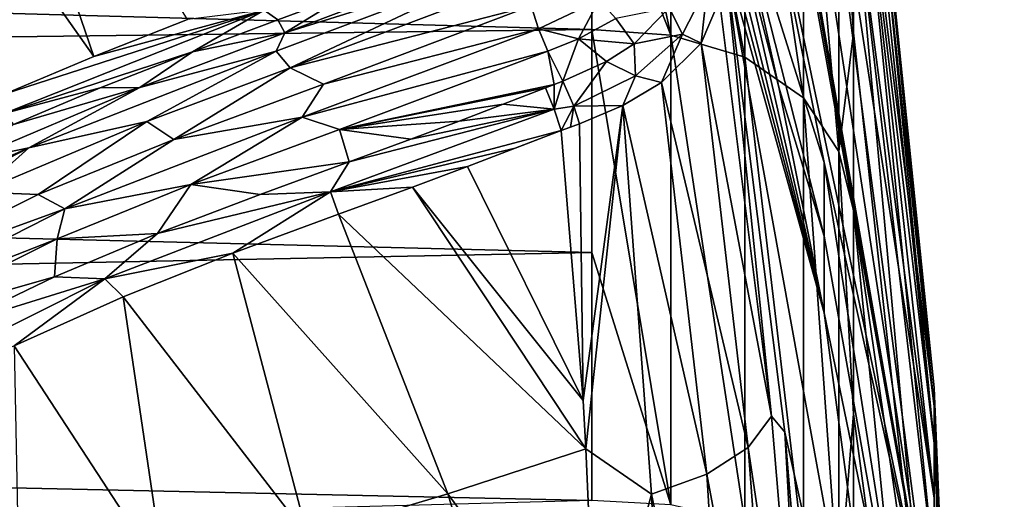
# Model space of a CAD drawing. Header units: millimetres. Extents: x -151 to 151, y -40 to 44.
# Tile 115 of 124: x 143.95 to 151.15, y 11.57 to 15.08. Entities that reach past the tile are written whole.
import ezdxf

# ---------------------------------------------------------------- set-up
doc = ezdxf.new("R2010")
doc.units = ezdxf.units.MM
doc.header["$LTSCALE"] = 45.597872
for name, color, linetype in [('107', 7, 'CONTINUOUS'), ('125', 7, 'CONTINUOUS'), ('126', 7, 'CONTINUOUS'), ('200', 7, 'CONTINUOUS'), ('201', 7, 'CONTINUOUS'), ('202', 7, 'CONTINUOUS'), ('230', 7, 'CONTINUOUS'), ('27', 7, 'CONTINUOUS'), ('28', 7, 'CONTINUOUS'), ('29', 7, 'CONTINUOUS'), ('33', 7, 'CONTINUOUS'), ('36', 7, 'CONTINUOUS'), ('40', 7, 'CONTINUOUS'), ('65', 7, 'CONTINUOUS'), ('67', 7, 'CONTINUOUS'), ('68', 7, 'CONTINUOUS'), ('95', 7, 'CONTINUOUS')]:
    doc.layers.add(name, color=color, linetype=linetype)

msp = doc.modelspace()

# ---------------------------------------------------------------- linework, layer by layer
at = {"layer": '107', "color": 7, "linetype": 'CONTINUOUS', "true_color": 0xa2afbf}
for points in [[(147.6084, 15.6335, 20.7669), (145.8881, 14.9814, 21.2359), (147.6105, 15.5209, 20.6271), (147.6084, 15.6335, 20.7669)], [(147.6105, 15.5209, 20.6271), (145.8881, 14.9814, 21.2359), (145.8231, 14.8471, 21.11), (147.6105, 15.5209, 20.6271)], [(145.9253, 14.7262, 20.9946), (147.6105, 15.5209, 20.6271), (145.8231, 14.8471, 21.11), (145.9253, 14.7262, 20.9946)], [(145.9253, 14.7262, 20.9946), (147.6402, 15.3714, 20.5323), (147.6105, 15.5209, 20.6271), (145.9253, 14.7262, 20.9946)], [(145.8881, 14.9814, 21.2359), (144.8275, 14.5828, 21.4734), (145.8231, 14.8471, 21.11), (145.8881, 14.9814, 21.2359)], [(144.8275, 14.5828, 21.4734), (144.015, 14.1402, 21.4757), (145.8231, 14.8471, 21.11), (144.8275, 14.5828, 21.4734)], [(144.015, 14.1402, 21.4757), (144.8767, 14.3344, 21.2272), (145.8231, 14.8471, 21.11), (144.015, 14.1402, 21.4757)], [(144.8767, 14.3344, 21.2272), (145.9253, 14.7262, 20.9946), (145.8231, 14.8471, 21.11), (144.8767, 14.3344, 21.2272)], [(144.8275, 14.5828, 21.4734), (143.5736, 14.0515, 21.6836), (144.015, 14.1402, 21.4757), (144.8275, 14.5828, 21.4734)], [(143.6513, 13.8163, 21.4318), (144.8767, 14.3344, 21.2272), (144.015, 14.1402, 21.4757), (143.6513, 13.8163, 21.4318)], [(142.3829, 13.4254, 21.789), (142.2614, 13.2345, 21.6459), (144.015, 14.1402, 21.4757), (142.3829, 13.4254, 21.789)], [(142.2614, 13.2345, 21.6459), (143.6513, 13.8163, 21.4318), (144.015, 14.1402, 21.4757), (142.2614, 13.2345, 21.6459)], [(143.5736, 14.0515, 21.6836), (142.3829, 13.4254, 21.789), (144.015, 14.1402, 21.4757), (143.5736, 14.0515, 21.6836)]]:
    msp.add_3dface(points, dxfattribs=at)
at = {"layer": '125', "color": 7, "linetype": 'CONTINUOUS', "true_color": 0xa2afbf}
for points in [[(147.6886, 15.179, 20.4527), (147.7418, 15.0117, 20.4152), (148.1858, 15.2203, 20.2449), (147.6886, 15.179, 20.4527)], [(147.7418, 15.0117, 20.4152), (148.0357, 14.9388, 20.3672), (148.1858, 15.2203, 20.2449), (147.7418, 15.0117, 20.4152)], [(148.0357, 14.9388, 20.3672), (148.3091, 15.0871, 20.2375), (148.1858, 15.2203, 20.2449), (148.0357, 14.9388, 20.3672)], [(147.8118, 14.8483, 20.4398), (148.0357, 14.9388, 20.3672), (147.7418, 15.0117, 20.4152), (147.8118, 14.8483, 20.4398)]]:
    msp.add_3dface(points, dxfattribs=at)
at = {"layer": '126', "color": 7, "linetype": 'CONTINUOUS', "true_color": 0xa2afbf}
for points in [[(147.6886, 15.179, 20.4527), (146.1695, 14.6067, 20.8634), (147.7418, 15.0117, 20.4152), (147.6886, 15.179, 20.4527)], [(147.8118, 14.8483, 20.4398), (147.7418, 15.0117, 20.4152), (146.015, 14.3647, 20.873), (147.8118, 14.8483, 20.4398)], [(147.7418, 15.0117, 20.4152), (146.1695, 14.6067, 20.8634), (146.015, 14.3647, 20.873), (147.7418, 15.0117, 20.4152)], [(146.2877, 14.2744, 20.8458), (147.8118, 14.8483, 20.4398), (146.015, 14.3647, 20.873), (146.2877, 14.2744, 20.8458)], [(146.1695, 14.6067, 20.8634), (145.0764, 14.2026, 21.1112), (146.015, 14.3647, 20.873), (146.1695, 14.6067, 20.8634)], [(144.2772, 13.6935, 21.2248), (145.1992, 13.8722, 21.0891), (146.015, 14.3647, 20.873), (144.2772, 13.6935, 21.2248)], [(145.0764, 14.2026, 21.1112), (144.2772, 13.6935, 21.2248), (146.015, 14.3647, 20.873), (145.0764, 14.2026, 21.1112)], [(145.1992, 13.8722, 21.0891), (146.2877, 14.2744, 20.8458), (146.015, 14.3647, 20.873), (145.1992, 13.8722, 21.0891)], [(145.0764, 14.2026, 21.1112), (144.0836, 13.799, 21.2901), (144.2772, 13.6935, 21.2248), (145.0764, 14.2026, 21.1112)], [(144.2215, 13.475, 21.2637), (145.1992, 13.8722, 21.0891), (144.2772, 13.6935, 21.2248), (144.2215, 13.475, 21.2637)], [(144.0836, 13.799, 21.2901), (142.7769, 13.1477, 21.4344), (144.2772, 13.6935, 21.2248), (144.0836, 13.799, 21.2901)], [(142.6012, 12.8417, 21.4019), (144.2215, 13.475, 21.2637), (144.2772, 13.6935, 21.2248), (142.6012, 12.8417, 21.4019)], [(142.7769, 13.1477, 21.4344), (142.6012, 12.8417, 21.4019), (144.2772, 13.6935, 21.2248), (142.7769, 13.1477, 21.4344)], [(142.9499, 12.8411, 21.4059), (144.2215, 13.475, 21.2637), (142.6012, 12.8417, 21.4019), (142.9499, 12.8411, 21.4059)]]:
    msp.add_3dface(points, dxfattribs=at)
at = {"layer": '200', "color": 7, "linetype": 'CONTINUOUS', "true_color": 0xa2afbf}
for points in [[(148.6974, 15.1651, 20.0456), (148.797, 14.9723, 20.0623), (148.9799, 15.3303, 19.7014), (148.6974, 15.1651, 20.0456)], [(148.797, 14.9723, 20.0623), (148.9327, 14.9072, 19.9005), (148.9799, 15.3303, 19.7014), (148.797, 14.9723, 20.0623)], [(148.9327, 14.9072, 19.9005), (149.0678, 15.2212, 19.5526), (148.9799, 15.3303, 19.7014), (148.9327, 14.9072, 19.9005)], [(148.6974, 15.1651, 20.0456), (148.443, 14.9024, 20.2877), (148.797, 14.9723, 20.0623), (148.6974, 15.1651, 20.0456)], [(148.443, 14.9024, 20.2877), (148.4528, 14.6664, 20.355), (148.797, 14.9723, 20.0623), (148.443, 14.9024, 20.2877)], [(148.4528, 14.6664, 20.355), (148.6429, 14.6178, 20.2222), (148.797, 14.9723, 20.0623), (148.4528, 14.6664, 20.355)], [(148.6429, 14.6178, 20.2222), (148.9327, 14.9072, 19.9005), (148.797, 14.9723, 20.0623), (148.6429, 14.6178, 20.2222)], [(148.443, 14.9024, 20.2877), (148.2396, 14.7731, 20.4019), (148.4528, 14.6664, 20.355), (148.443, 14.9024, 20.2877)], [(148.2396, 14.7731, 20.4019), (147.9202, 14.6281, 20.5185), (148.0001, 14.4458, 20.5411), (148.2396, 14.7731, 20.4019)], [(148.4528, 14.6664, 20.355), (148.2396, 14.7731, 20.4019), (148.0001, 14.4458, 20.5411), (148.4528, 14.6664, 20.355)], [(148.0001, 14.4458, 20.5411), (148.3593, 14.4514, 20.3935), (148.4528, 14.6664, 20.355), (148.0001, 14.4458, 20.5411)], [(148.3593, 14.4514, 20.3935), (148.6429, 14.6178, 20.2222), (148.4528, 14.6664, 20.355), (148.3593, 14.4514, 20.3935)], [(148.0428, 14.3173, 20.5115), (148.3593, 14.4514, 20.3935), (148.0001, 14.4458, 20.5411), (148.0428, 14.3173, 20.5115)]]:
    msp.add_3dface(points, dxfattribs=at)
at = {"layer": '201', "color": 7, "linetype": 'CONTINUOUS', "true_color": 0xa2afbf}
for points in [[(147.9202, 14.6281, 20.5185), (147.8583, 14.6036, 20.5368), (147.8584, 14.4247, 20.5804), (147.9202, 14.6281, 20.5185)], [(148.0001, 14.4458, 20.5411), (147.9202, 14.6281, 20.5185), (147.8584, 14.4247, 20.5804), (148.0001, 14.4458, 20.5411)], [(147.8583, 14.6036, 20.5368), (147.7934, 14.5786, 20.5555), (147.8584, 14.4247, 20.5804), (147.8583, 14.6036, 20.5368)], [(147.9095, 14.2665, 20.5501), (148.0001, 14.4458, 20.5411), (147.8584, 14.4247, 20.5804), (147.9095, 14.2665, 20.5501)], [(147.9095, 14.2665, 20.5501), (147.9759, 14.2917, 20.5313), (148.0001, 14.4458, 20.5411), (147.9095, 14.2665, 20.5501)], [(147.9759, 14.2917, 20.5313), (148.0428, 14.3173, 20.5115), (148.0001, 14.4458, 20.5411), (147.9759, 14.2917, 20.5313)]]:
    msp.add_3dface(points, dxfattribs=at)
at = {"layer": '202', "color": 7, "linetype": 'CONTINUOUS', "true_color": 0xa2afbf}
for points in [[(147.7934, 14.5786, 20.5555), (147.4831, 14.4595, 20.6418), (147.8584, 14.4247, 20.5804), (147.7934, 14.5786, 20.5555)], [(147.9095, 14.2665, 20.5501), (147.8584, 14.4247, 20.5804), (146.2206, 13.819, 20.9992), (147.9095, 14.2665, 20.5501)], [(147.8584, 14.4247, 20.5804), (146.357, 14.0385, 20.93), (146.2206, 13.819, 20.9992), (147.8584, 14.4247, 20.5804)], [(146.8089, 14.204, 20.8186), (146.357, 14.0385, 20.93), (147.8584, 14.4247, 20.5804), (146.8089, 14.204, 20.8186)], [(147.1633, 14.3369, 20.7273), (146.8089, 14.204, 20.8186), (147.8584, 14.4247, 20.5804), (147.1633, 14.3369, 20.7273)], [(147.4831, 14.4595, 20.6418), (147.1633, 14.3369, 20.7273), (147.8584, 14.4247, 20.5804), (147.4831, 14.4595, 20.6418)], [(147.573, 14.1372, 20.6423), (147.9095, 14.2665, 20.5501), (146.2206, 13.819, 20.9992), (147.573, 14.1372, 20.6423)], [(147.2223, 14.0028, 20.7343), (147.573, 14.1372, 20.6423), (146.2206, 13.819, 20.9992), (147.2223, 14.0028, 20.7343)], [(146.357, 14.0385, 20.93), (145.7076, 13.8003, 21.0783), (146.2206, 13.819, 20.9992), (146.357, 14.0385, 20.93)], [(146.8212, 13.8531, 20.8353), (147.2223, 14.0028, 20.7343), (146.2206, 13.819, 20.9992), (146.8212, 13.8531, 20.8353)], [(146.279, 13.655, 20.9645), (146.8212, 13.8531, 20.8353), (146.2206, 13.819, 20.9992), (146.279, 13.655, 20.9645)], [(144.5701, 13.1818, 21.328), (145.5073, 13.3691, 21.1313), (146.2206, 13.819, 20.9992), (144.5701, 13.1818, 21.328)], [(144.9548, 13.5128, 21.23), (144.5701, 13.1818, 21.328), (146.2206, 13.819, 20.9992), (144.9548, 13.5128, 21.23)], [(145.7076, 13.8003, 21.0783), (144.9548, 13.5128, 21.23), (146.2206, 13.819, 20.9992), (145.7076, 13.8003, 21.0783)], [(145.5073, 13.3691, 21.1313), (146.279, 13.655, 20.9645), (146.2206, 13.819, 20.9992), (145.5073, 13.3691, 21.1313)], [(144.9548, 13.5128, 21.23), (144.2015, 13.196, 21.3547), (144.5701, 13.1818, 21.328), (144.9548, 13.5128, 21.23)], [(144.7039, 13.0502, 21.279), (145.5073, 13.3691, 21.1313), (144.5701, 13.1818, 21.328), (144.7039, 13.0502, 21.279)], [(142.9656, 12.3777, 21.5074), (143.9061, 12.6905, 21.3928), (144.5701, 13.1818, 21.328), (142.9656, 12.3777, 21.5074)], [(143.4476, 12.8322, 21.4462), (142.9656, 12.3777, 21.5074), (144.5701, 13.1818, 21.328), (143.4476, 12.8322, 21.4462)], [(144.2015, 13.196, 21.3547), (143.4476, 12.8322, 21.4462), (144.5701, 13.1818, 21.328), (144.2015, 13.196, 21.3547)], [(143.9061, 12.6905, 21.3928), (144.7039, 13.0502, 21.279), (144.5701, 13.1818, 21.328), (143.9061, 12.6905, 21.3928)]]:
    msp.add_3dface(points, dxfattribs=at)
at = {"layer": '230', "color": 7, "linetype": 'CONTINUOUS', "true_color": 0xa2afbf}
for points in [[(145.8366, 15.0775, 21.478), (146.3533, 15.2692, 21.3476), (145.736, 15.149, 21.643), (145.8366, 15.0775, 21.478)], [(145.736, 15.149, 21.643), (143.8405, 14.536, 22.1098), (143.8345, 14.3908, 22.021), (145.736, 15.149, 21.643)], [(145.2127, 14.8441, 21.6226), (145.736, 15.149, 21.643), (143.8345, 14.3908, 22.021), (145.2127, 14.8441, 21.6226)], [(144.4895, 14.8099, 21.999), (143.8405, 14.536, 22.1098), (145.736, 15.149, 21.643), (144.4895, 14.8099, 21.999)], [(145.1762, 15.0792, 21.8583), (144.4895, 14.8099, 21.999), (145.736, 15.149, 21.643), (145.1762, 15.0792, 21.8583)], [(145.2127, 14.8441, 21.6226), (145.8366, 15.0775, 21.478), (145.736, 15.149, 21.643), (145.2127, 14.8441, 21.6226)], [(144.537, 14.5801, 21.76), (145.2127, 14.8441, 21.6226), (143.8345, 14.3908, 22.021), (144.537, 14.5801, 21.76)], [(143.902, 14.3125, 21.8679), (144.537, 14.5801, 21.76), (143.8345, 14.3908, 22.021), (143.902, 14.3125, 21.8679)]]:
    msp.add_3dface(points, dxfattribs=at)
at = {"layer": '27', "color": 7, "linetype": 'CONTINUOUS', "true_color": 0xa2afbf}
for points in [[(148.1324, 16.4316, -11.2372), (148.1324, 15.006, -13.0802), (104.65, 16.2113, -14.008), (148.1324, 16.4316, -11.2372)], [(104.65, 16.2113, -14.008), (148.1324, 15.006, -13.0802), (104.65, 14.4589, -15.8104), (104.65, 16.2113, -14.008)], [(148.1324, 15.006, -13.0802), (148.1324, 13.3749, -14.744), (104.65, 14.4589, -15.8104), (148.1324, 15.006, -13.0802)], [(104.65, 14.4589, -15.8104), (148.1324, 13.3749, -14.744), (104.65, 12.5076, -17.3952), (104.65, 14.4589, -15.8104)], [(148.1324, 13.3749, -14.744), (148.1324, 11.5604, -16.2058), (104.65, 12.5076, -17.3952), (148.1324, 13.3749, -14.744)], [(104.65, 12.5076, -17.3952), (148.1324, 11.5604, -16.2058), (104.65, 10.384, -18.7404), (104.65, 12.5076, -17.3952)]]:
    msp.add_3dface(points, dxfattribs=at)
at = {"layer": '28', "color": 7, "linetype": 'CONTINUOUS', "true_color": 0xa2afbf}
for points in [[(149.1031, 19.0723, 15.6882), (150.6366, 10.3998, 6.7537), (149.0998, 19.1979, 15.5663), (149.1031, 19.0723, 15.6882)], [(149.0998, 19.1979, 15.5663), (150.6366, 10.3998, 6.7537), (149.393, 18.5543, 13.4068), (149.0998, 19.1979, 15.5663)], [(149.1075, 18.9031, 15.8507), (150.6366, 10.3998, 6.7537), (149.1031, 19.0723, 15.6882), (149.1075, 18.9031, 15.8507)], [(149.1229, 17.6085, 17.1453), (150.6366, 10.3998, 6.7537), (149.1075, 18.9031, 15.8507), (149.1229, 17.6085, 17.1453)], [(149.393, 18.5543, 13.4068), (150.6366, 10.3998, 6.7537), (149.6239, 18.1338, 11.2547), (149.393, 18.5543, 13.4068)], [(150.6366, 10.3998, 6.7537), (150.6366, 11.5767, 4.4439), (149.6239, 18.1338, 11.2547), (150.6366, 10.3998, 6.7537)], [(149.6239, 18.1338, 11.2547), (150.6366, 11.5767, 4.4439), (149.8061, 17.9015, 8.9949), (149.6239, 18.1338, 11.2547)], [(150.0285, 17.9967, 3.3623), (150.6366, 12.2477, 1.9398), (150.0479, 18.1479, -0.2591), (150.0285, 17.9967, 3.3623)], [(150.6366, 12.2477, 1.9398), (150.6366, 12.3833, -0.649), (150.0479, 18.1479, -0.2591), (150.6366, 12.2477, 1.9398)], [(150.0479, 18.1479, -0.2591), (150.6366, 12.3833, -0.649), (150.0479, 17.9935, -2.3763), (150.0479, 18.1479, -0.2591)], [(149.9433, 17.8514, 6.4724), (150.6366, 12.2477, 1.9398), (150.0285, 17.9967, 3.3623), (149.9433, 17.8514, 6.4724)], [(150.6366, 12.3833, -0.649), (150.6366, 11.9778, -3.2094), (150.0479, 17.9935, -2.3763), (150.6366, 12.3833, -0.649)], [(150.0479, 17.9935, -2.3763), (150.6366, 11.9778, -3.2094), (150.0479, 17.5926, -4.4626), (150.0479, 17.9935, -2.3763)], [(149.8061, 17.9015, 8.9949), (150.6366, 11.5767, 4.4439), (149.9433, 17.8514, 6.4724), (149.8061, 17.9015, 8.9949)], [(150.6366, 11.5767, 4.4439), (150.6366, 12.2477, 1.9398), (149.9433, 17.8514, 6.4724), (150.6366, 11.5767, 4.4439)], [(149.1157, 16.3162, 18.4375), (149.8312, 14.0341, 14.0341), (149.1229, 17.6085, 17.1453), (149.1157, 16.3162, 18.4375)], [(149.8312, 14.0341, 14.0341), (150.6366, 10.3998, 6.7537), (149.1229, 17.6085, 17.1453), (149.8312, 14.0341, 14.0341)], [(150.0479, 17.5926, -4.4626), (150.6366, 11.9778, -3.2094), (150.0479, 16.9507, -6.4876), (150.0479, 17.5926, -4.4626)], [(150.6366, 11.9778, -3.2094), (150.6366, 11.0488, -5.6296), (150.0479, 16.9507, -6.4876), (150.6366, 11.9778, -3.2094)], [(150.0479, 16.9507, -6.4876), (150.6366, 11.0488, -5.6296), (150.0479, 16.0765, -8.4238), (150.0479, 16.9507, -6.4876)], [(149.8312, 13.4934, 14.5548), (149.8312, 14.0341, 14.0341), (149.1157, 16.3162, 18.4375), (149.8312, 13.4934, 14.5548)], [(149.5018, 14.5835, 16.7053), (149.8312, 13.4934, 14.5548), (149.1157, 16.3162, 18.4375), (149.5018, 14.5835, 16.7053)], [(150.6366, 11.0488, -5.6296), (150.6366, 9.6369, -7.8038), (150.0479, 16.0765, -8.4238), (150.6366, 11.0488, -5.6296)], [(150.0479, 16.0765, -8.4238), (150.6366, 9.6369, -7.8038), (150.0479, 14.9821, -10.2446), (150.0479, 16.0765, -8.4238)], [(150.0479, 14.9821, -10.2446), (150.6366, 9.6369, -7.8038), (150.0479, 13.6824, -11.925), (150.0479, 14.9821, -10.2446)], [(149.8312, 12.9333, 15.0546), (149.8312, 13.4934, 14.5548), (149.5018, 14.5835, 16.7053), (149.8312, 12.9333, 15.0546)], [(150.5575, 9.4179, 9.4179), (150.6366, 10.3998, 6.7537), (149.8312, 14.0341, 14.0341), (150.5575, 9.4179, 9.4179)], [(150.6366, 9.6369, -7.8038), (150.6366, 7.8038, -9.6369), (150.0479, 13.6824, -11.925), (150.6366, 9.6369, -7.8038)], [(150.0479, 13.6824, -11.925), (150.6366, 7.8038, -9.6369), (150.0479, 12.1953, -13.4421), (150.0479, 13.6824, -11.925)], [(150.6366, 12.2477, 1.9398), (151.15, 0), (150.6366, 12.3833, -0.649), (150.6366, 12.2477, 1.9398)], [(150.6366, 12.3833, -0.649), (151.15, 0), (150.6366, 11.9778, -3.2094), (150.6366, 12.3833, -0.649)], [(150.6366, 11.5767, 4.4439), (151.15, 0), (150.6366, 12.2477, 1.9398), (150.6366, 11.5767, 4.4439)], [(150.0479, 12.1953, -13.4421), (150.6366, 7.8038, -9.6369), (150.0479, 10.541, -14.775), (150.0479, 12.1953, -13.4421)], [(150.6366, 11.9778, -3.2094), (151.15, 0), (150.6366, 11.0488, -5.6296), (150.6366, 11.9778, -3.2094)], [(150.6366, 10.3998, 6.7537), (151.15, 0), (150.6366, 11.5767, 4.4439), (150.6366, 10.3998, 6.7537)]]:
    msp.add_3dface(points, dxfattribs=at)
at = {"layer": '29', "color": 7, "linetype": 'CONTINUOUS', "true_color": 0xa2afbf}
for points in [[(149.5018, 14.5835, 16.7053), (149.1157, 16.3162, 18.4375), (149.112, 16.0832, 18.6705), (149.5018, 14.5835, 16.7053)], [(149.1075, 15.8501, 18.9036), (149.8312, 12.9333, 15.0546), (149.112, 16.0832, 18.6705), (149.1075, 15.8501, 18.9036)], [(149.8312, 12.9333, 15.0546), (149.5018, 14.5835, 16.7053), (149.112, 16.0832, 18.6705), (149.8312, 12.9333, 15.0546)], [(149.1034, 15.6965, 19.0634), (149.8312, 12.9333, 15.0546), (149.1075, 15.8501, 18.9036), (149.1034, 15.6965, 19.0634)], [(149.0997, 15.5654, 19.1988), (149.8312, 12.9333, 15.0546), (149.1034, 15.6965, 19.0634), (149.0997, 15.5654, 19.1988)], [(150.5575, 7.527, 10.9881), (149.8312, 12.9333, 15.0546), (149.0997, 15.5654, 19.1988), (150.5575, 7.527, 10.9881)], [(149.5442, 12.0592, 18.2682), (150.5575, 7.527, 10.9881), (149.0997, 15.5654, 19.1988), (149.5442, 12.0592, 18.2682)], [(150.5575, 9.4179, 9.4179), (149.8312, 14.0341, 14.0341), (149.8312, 13.4934, 14.5548), (150.5575, 9.4179, 9.4179)], [(150.5575, 9.4179, 9.4179), (149.8312, 13.4934, 14.5548), (149.8312, 12.9333, 15.0546), (150.5575, 9.4179, 9.4179)], [(150.5575, 9.4179, 9.4179), (149.8312, 12.9333, 15.0546), (150.5575, 7.527, 10.9881), (150.5575, 9.4179, 9.4179)], [(149.8266, 8.6816, 17.8853), (150.5575, 7.527, 10.9881), (149.5442, 12.0592, 18.2682), (149.8266, 8.6816, 17.8853)]]:
    msp.add_3dface(points, dxfattribs=at)
at = {"layer": '33', "color": 7, "linetype": 'CONTINUOUS', "true_color": 0xa2afbf}
for points in [[(142.5139, 17.6022, 24.1515), (144.4895, 14.8099, 21.999), (143.4419, 17.8682, 23.9218), (142.5139, 17.6022, 24.1515)], [(144.4895, 14.8099, 21.999), (145.1762, 15.0792, 21.8583), (143.4419, 17.8682, 23.9218), (144.4895, 14.8099, 21.999)], [(143.8405, 14.536, 22.1098), (144.4895, 14.8099, 21.999), (142.5139, 17.6022, 24.1515), (143.8405, 14.536, 22.1098)], [(148.0688, 12.2909, 20.0536), (147.9095, 14.2665, 20.5501), (147.2223, 14.0028, 20.7343), (148.0688, 12.2909, 20.0536)], [(147.2223, 14.0028, 20.7343), (147.9095, 14.2665, 20.5501), (147.573, 14.1372, 20.6423), (147.2223, 14.0028, 20.7343)], [(146.8212, 13.8531, 20.8353), (148.0688, 12.2909, 20.0536), (147.2223, 14.0028, 20.7343), (146.8212, 13.8531, 20.8353)], [(146.279, 13.655, 20.9645), (148.0899, 11.9391, 19.986), (146.8212, 13.8531, 20.8353), (146.279, 13.655, 20.9645)], [(148.0899, 11.9391, 19.986), (148.0688, 12.2909, 20.0536), (146.8212, 13.8531, 20.8353), (148.0899, 11.9391, 19.986)], [(145.5073, 13.3691, 21.1313), (147.0794, 11.6093, 20.2172), (146.279, 13.655, 20.9645), (145.5073, 13.3691, 21.1313)], [(147.0794, 11.6093, 20.2172), (148.0899, 11.9391, 19.986), (146.279, 13.655, 20.9645), (147.0794, 11.6093, 20.2172)], [(144.7039, 13.0502, 21.279), (146.052, 11.3013, 20.4311), (145.5073, 13.3691, 21.1313), (144.7039, 13.0502, 21.279)], [(146.052, 11.3013, 20.4311), (147.0794, 11.6093, 20.2172), (145.5073, 13.3691, 21.1313), (146.052, 11.3013, 20.4311)], [(143.9061, 12.6905, 21.3928), (145.0071, 11.0061, 20.6283), (144.7039, 13.0502, 21.279), (143.9061, 12.6905, 21.3928)], [(145.0071, 11.0061, 20.6283), (146.052, 11.3013, 20.4311), (144.7039, 13.0502, 21.279), (145.0071, 11.0061, 20.6283)], [(143.9458, 10.7253, 20.8102), (145.0071, 11.0061, 20.6283), (143.9061, 12.6905, 21.3928), (143.9458, 10.7253, 20.8102)], [(148.0899, 11.9391, 19.986), (147.0794, 11.6093, 20.2172), (148.1687, 10.1179, 19.7271), (148.0899, 11.9391, 19.986)], [(147.0794, 11.6093, 20.2172), (146.052, 11.3013, 20.4311), (148.2084, 7.9327, 19.5955), (147.0794, 11.6093, 20.2172)], [(148.1687, 10.1179, 19.7271), (147.0794, 11.6093, 20.2172), (148.2084, 7.9327, 19.5955), (148.1687, 10.1179, 19.7271)]]:
    msp.add_3dface(points, dxfattribs=at)
at = {"layer": '36', "color": 7, "linetype": 'CONTINUOUS', "true_color": 0xa2afbf}
for points in [[(148.1324, 16.4316, -11.2372), (148.1324, 17.632, -9.2403), (148.7102, 14.9643, -13.0421), (148.1324, 16.4316, -11.2372)], [(148.1324, 17.632, -9.2403), (148.7101, 17.5823, -9.2135), (148.7102, 14.9643, -13.0421), (148.1324, 17.632, -9.2403)], [(149.2519, 17.3927, -9.114), (149.2519, 14.8029, -12.9013), (148.7101, 17.5823, -9.2135), (149.2519, 17.3927, -9.114)], [(148.7101, 17.5823, -9.2135), (149.2519, 14.8029, -12.9013), (148.7102, 14.9643, -13.0421), (148.7101, 17.5823, -9.2135)], [(149.68, 17.045, -8.9317), (149.68, 14.507, -12.6433), (149.2519, 17.3927, -9.114), (149.68, 17.045, -8.9317)], [(149.2519, 17.3927, -9.114), (149.68, 14.507, -12.6433), (149.2519, 14.8029, -12.9013), (149.2519, 17.3927, -9.114)], [(149.9407, 16.5835, -8.6898), (149.9407, 14.1144, -12.3009), (149.68, 17.045, -8.9317), (149.9407, 16.5835, -8.6898)], [(149.68, 17.045, -8.9317), (149.9407, 14.1144, -12.3009), (149.68, 14.507, -12.6433), (149.68, 17.045, -8.9317)], [(150.0479, 16.0765, -8.4238), (150.0479, 14.9821, -10.2446), (149.9407, 16.5835, -8.6898), (150.0479, 16.0765, -8.4238)], [(149.9407, 16.5835, -8.6898), (150.0479, 14.9821, -10.2446), (149.9407, 14.1144, -12.3009), (149.9407, 16.5835, -8.6898)], [(148.1324, 15.006, -13.0802), (148.1324, 16.4316, -11.2372), (148.7102, 14.9643, -13.0421), (148.1324, 15.006, -13.0802)], [(148.1324, 13.3749, -14.744), (148.1324, 15.006, -13.0802), (148.7103, 11.5293, -16.1586), (148.1324, 13.3749, -14.744)], [(148.1324, 15.006, -13.0802), (148.7102, 14.9643, -13.0421), (148.7103, 11.5293, -16.1586), (148.1324, 15.006, -13.0802)], [(150.0479, 14.9821, -10.2446), (150.0479, 13.6824, -11.925), (149.9407, 14.1144, -12.3009), (150.0479, 14.9821, -10.2446)], [(149.2519, 14.8029, -12.9013), (149.2519, 11.405, -15.9842), (148.7102, 14.9643, -13.0421), (149.2519, 14.8029, -12.9013)], [(148.7102, 14.9643, -13.0421), (149.2519, 11.405, -15.9842), (148.7103, 11.5293, -16.1586), (148.7102, 14.9643, -13.0421)], [(149.68, 14.507, -12.6433), (149.68, 11.1771, -15.6646), (149.2519, 14.8029, -12.9013), (149.68, 14.507, -12.6433)], [(149.2519, 14.8029, -12.9013), (149.68, 11.1771, -15.6646), (149.2519, 11.405, -15.9842), (149.2519, 14.8029, -12.9013)], [(149.9407, 14.1144, -12.3009), (149.9407, 10.8746, -15.2405), (149.68, 14.507, -12.6433), (149.9407, 14.1144, -12.3009)], [(149.68, 14.507, -12.6433), (149.9407, 10.8746, -15.2405), (149.68, 11.1771, -15.6646), (149.68, 14.507, -12.6433)], [(150.0479, 13.6824, -11.925), (150.0479, 12.1953, -13.4421), (149.9407, 14.1144, -12.3009), (150.0479, 13.6824, -11.925)], [(149.9407, 14.1144, -12.3009), (150.0479, 12.1953, -13.4421), (149.9407, 10.8746, -15.2405), (149.9407, 14.1144, -12.3009)], [(148.1324, 11.5604, -16.2058), (148.1324, 13.3749, -14.744), (148.7103, 11.5293, -16.1586), (148.1324, 11.5604, -16.2058)], [(150.0479, 12.1953, -13.4421), (150.0479, 10.541, -14.775), (149.9407, 10.8746, -15.2405), (150.0479, 12.1953, -13.4421)]]:
    msp.add_3dface(points, dxfattribs=at)
at = {"layer": '40', "color": 7, "linetype": 'CONTINUOUS', "true_color": 0xa2afbf}
for points in [[(149.4464, 12.1777, 18.7762), (149.0997, 15.5654, 19.1988), (149.0678, 15.2212, 19.5526), (149.4464, 12.1777, 18.7762)], [(149.5442, 12.0592, 18.2682), (149.0997, 15.5654, 19.1988), (149.4464, 12.1777, 18.7762), (149.5442, 12.0592, 18.2682)], [(149.4464, 12.1777, 18.7762), (149.0678, 15.2212, 19.5526), (148.9327, 14.9072, 19.9005), (149.4464, 12.1777, 18.7762)], [(149.2762, 11.9466, 19.1901), (148.9327, 14.9072, 19.9005), (148.6429, 14.6178, 20.2222), (149.2762, 11.9466, 19.1901)], [(149.2762, 11.9466, 19.1901), (149.4464, 12.1777, 18.7762), (148.9327, 14.9072, 19.9005), (149.2762, 11.9466, 19.1901)], [(148.3593, 14.4514, 20.3935), (148.974, 11.7532, 19.533), (148.6429, 14.6178, 20.2222), (148.3593, 14.4514, 20.3935)], [(148.974, 11.7532, 19.533), (149.2762, 11.9466, 19.1901), (148.6429, 14.6178, 20.2222), (148.974, 11.7532, 19.533)], [(148.0688, 12.2909, 20.0536), (148.3593, 14.4514, 20.3935), (148.0428, 14.3173, 20.5115), (148.0688, 12.2909, 20.0536)], [(148.0688, 12.2909, 20.0536), (148.0899, 11.9391, 19.986), (148.3593, 14.4514, 20.3935), (148.0688, 12.2909, 20.0536)], [(148.0899, 11.9391, 19.986), (148.5685, 11.6056, 19.7702), (148.3593, 14.4514, 20.3935), (148.0899, 11.9391, 19.986)], [(148.5685, 11.6056, 19.7702), (148.974, 11.7532, 19.533), (148.3593, 14.4514, 20.3935), (148.5685, 11.6056, 19.7702)], [(147.9095, 14.2665, 20.5501), (148.0688, 12.2909, 20.0536), (148.0428, 14.3173, 20.5115), (147.9095, 14.2665, 20.5501)], [(147.9759, 14.2917, 20.5313), (147.9095, 14.2665, 20.5501), (148.0428, 14.3173, 20.5115), (147.9759, 14.2917, 20.5313)], [(149.7113, 9.0508, 18.4166), (149.4464, 12.1777, 18.7762), (149.2762, 11.9466, 19.1901), (149.7113, 9.0508, 18.4166)], [(149.7113, 9.0508, 18.4166), (149.5442, 12.0592, 18.2682), (149.4464, 12.1777, 18.7762), (149.7113, 9.0508, 18.4166)], [(149.8266, 8.6816, 17.8853), (149.5442, 12.0592, 18.2682), (149.7113, 9.0508, 18.4166), (149.8266, 8.6816, 17.8853)], [(148.0899, 11.9391, 19.986), (148.1687, 10.1179, 19.7271), (148.5685, 11.6056, 19.7702), (148.0899, 11.9391, 19.986)], [(149.5064, 8.9089, 18.8829), (149.2762, 11.9466, 19.1901), (148.974, 11.7532, 19.533), (149.5064, 8.9089, 18.8829)], [(149.5064, 8.9089, 18.8829), (149.7113, 9.0508, 18.4166), (149.2762, 11.9466, 19.1901), (149.5064, 8.9089, 18.8829)], [(149.1581, 8.7908, 19.2569), (148.974, 11.7532, 19.533), (148.5685, 11.6056, 19.7702), (149.1581, 8.7908, 19.2569)], [(149.1581, 8.7908, 19.2569), (149.5064, 8.9089, 18.8829), (148.974, 11.7532, 19.533), (149.1581, 8.7908, 19.2569)], [(148.1687, 10.1179, 19.7271), (148.7027, 8.7002, 19.4982), (148.5685, 11.6056, 19.7702), (148.1687, 10.1179, 19.7271)], [(148.7027, 8.7002, 19.4982), (149.1581, 8.7908, 19.2569), (148.5685, 11.6056, 19.7702), (148.7027, 8.7002, 19.4982)]]:
    msp.add_3dface(points, dxfattribs=at)
at = {"layer": '65', "color": 7, "linetype": 'CONTINUOUS', "true_color": 0xa2afbf}
for points in [[(148.6974, 15.1651, 20.0456), (148.3091, 15.0871, 20.2375), (148.443, 14.9024, 20.2877), (148.6974, 15.1651, 20.0456)], [(148.3091, 15.0871, 20.2375), (148.0357, 14.9388, 20.3672), (148.443, 14.9024, 20.2877), (148.3091, 15.0871, 20.2375)], [(148.0357, 14.9388, 20.3672), (147.8118, 14.8483, 20.4398), (147.9202, 14.6281, 20.5185), (148.0357, 14.9388, 20.3672)], [(148.2396, 14.7731, 20.4019), (148.0357, 14.9388, 20.3672), (147.9202, 14.6281, 20.5185), (148.2396, 14.7731, 20.4019)], [(148.443, 14.9024, 20.2877), (148.0357, 14.9388, 20.3672), (148.2396, 14.7731, 20.4019), (148.443, 14.9024, 20.2877)]]:
    msp.add_3dface(points, dxfattribs=at)
at = {"layer": '67', "color": 7, "linetype": 'CONTINUOUS', "true_color": 0xa2afbf}
for points in [[(147.8583, 14.6036, 20.5368), (147.8118, 14.8483, 20.4398), (146.2877, 14.2744, 20.8458), (147.8583, 14.6036, 20.5368)], [(147.9202, 14.6281, 20.5185), (147.8118, 14.8483, 20.4398), (147.8583, 14.6036, 20.5368), (147.9202, 14.6281, 20.5185)], [(147.7934, 14.5786, 20.5555), (147.8583, 14.6036, 20.5368), (146.2877, 14.2744, 20.8458), (147.7934, 14.5786, 20.5555)], [(147.4831, 14.4595, 20.6418), (147.7934, 14.5786, 20.5555), (146.2877, 14.2744, 20.8458), (147.4831, 14.4595, 20.6418)], [(147.1633, 14.3369, 20.7273), (147.4831, 14.4595, 20.6418), (146.2877, 14.2744, 20.8458), (147.1633, 14.3369, 20.7273)], [(146.8089, 14.204, 20.8186), (147.1633, 14.3369, 20.7273), (146.2877, 14.2744, 20.8458), (146.8089, 14.204, 20.8186)], [(145.1992, 13.8722, 21.0891), (146.357, 14.0385, 20.93), (146.2877, 14.2744, 20.8458), (145.1992, 13.8722, 21.0891)], [(146.357, 14.0385, 20.93), (146.8089, 14.204, 20.8186), (146.2877, 14.2744, 20.8458), (146.357, 14.0385, 20.93)], [(145.7076, 13.8003, 21.0783), (146.357, 14.0385, 20.93), (145.1992, 13.8722, 21.0891), (145.7076, 13.8003, 21.0783)], [(144.2215, 13.475, 21.2637), (144.9548, 13.5128, 21.23), (145.1992, 13.8722, 21.0891), (144.2215, 13.475, 21.2637)], [(144.9548, 13.5128, 21.23), (145.7076, 13.8003, 21.0783), (145.1992, 13.8722, 21.0891), (144.9548, 13.5128, 21.23)], [(142.9499, 12.8411, 21.4059), (144.2015, 13.196, 21.3547), (144.2215, 13.475, 21.2637), (142.9499, 12.8411, 21.4059)], [(144.2015, 13.196, 21.3547), (144.9548, 13.5128, 21.23), (144.2215, 13.475, 21.2637), (144.2015, 13.196, 21.3547)], [(143.4476, 12.8322, 21.4462), (144.2015, 13.196, 21.3547), (142.9499, 12.8411, 21.4059), (143.4476, 12.8322, 21.4462)]]:
    msp.add_3dface(points, dxfattribs=at)
at = {"layer": '68', "color": 7, "linetype": 'CONTINUOUS', "true_color": 0xa2afbf}
for points in [[(145.8881, 14.9814, 21.2359), (147.6084, 15.6335, 20.7669), (146.3533, 15.2692, 21.3476), (145.8881, 14.9814, 21.2359)], [(145.8366, 15.0775, 21.478), (145.8881, 14.9814, 21.2359), (146.3533, 15.2692, 21.3476), (145.8366, 15.0775, 21.478)], [(145.2127, 14.8441, 21.6226), (145.8881, 14.9814, 21.2359), (145.8366, 15.0775, 21.478), (145.2127, 14.8441, 21.6226)], [(144.8275, 14.5828, 21.4734), (145.8881, 14.9814, 21.2359), (145.2127, 14.8441, 21.6226), (144.8275, 14.5828, 21.4734)], [(144.537, 14.5801, 21.76), (144.8275, 14.5828, 21.4734), (145.2127, 14.8441, 21.6226), (144.537, 14.5801, 21.76)], [(143.5736, 14.0515, 21.6836), (144.8275, 14.5828, 21.4734), (143.902, 14.3125, 21.8679), (143.5736, 14.0515, 21.6836)], [(143.902, 14.3125, 21.8679), (144.8275, 14.5828, 21.4734), (144.537, 14.5801, 21.76), (143.902, 14.3125, 21.8679)]]:
    msp.add_3dface(points, dxfattribs=at)
at = {"layer": '95', "color": 7, "linetype": 'CONTINUOUS', "true_color": 0xa2afbf}
for points in [[(147.6886, 15.179, 20.4527), (147.6402, 15.3714, 20.5323), (145.9253, 14.7262, 20.9946), (147.6886, 15.179, 20.4527)], [(147.6886, 15.179, 20.4527), (145.9253, 14.7262, 20.9946), (146.1695, 14.6067, 20.8634), (147.6886, 15.179, 20.4527)], [(145.9253, 14.7262, 20.9946), (144.8767, 14.3344, 21.2272), (145.0764, 14.2026, 21.1112), (145.9253, 14.7262, 20.9946)], [(146.1695, 14.6067, 20.8634), (145.9253, 14.7262, 20.9946), (145.0764, 14.2026, 21.1112), (146.1695, 14.6067, 20.8634)], [(144.8767, 14.3344, 21.2272), (143.6513, 13.8163, 21.4318), (144.0836, 13.799, 21.2901), (144.8767, 14.3344, 21.2272)], [(145.0764, 14.2026, 21.1112), (144.8767, 14.3344, 21.2272), (144.0836, 13.799, 21.2901), (145.0764, 14.2026, 21.1112)], [(144.0836, 13.799, 21.2901), (143.6513, 13.8163, 21.4318), (142.7769, 13.1477, 21.4344), (144.0836, 13.799, 21.2901)]]:
    msp.add_3dface(points, dxfattribs=at)

doc.saveas('drawing.dxf')
